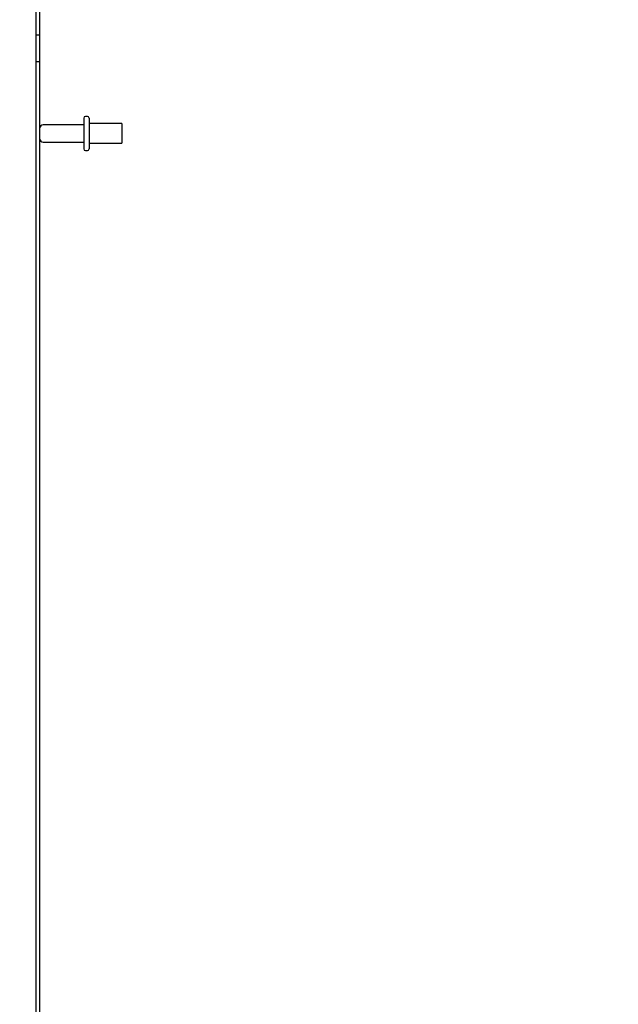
# Model space of a CAD drawing. Header units: inches. Extents: x 1 to 240, y -1 to 159.
# Tile 13 of 30: x 13 to 24, y 85 to 104. Entities that reach past the tile are written whole.
import ezdxf
from ezdxf.enums import TextEntityAlignment as Align
from ezdxf.lldxf.tags import DXFTag

# ---------------------------------------------------------------- set-up
doc = ezdxf.new("R2010")
doc.units = ezdxf.units.IN
doc.header["$MEASUREMENT"] = 0
for name, color, linetype in [('COM70701-3', 7, 'Continuous'), ('Default', 7, 'Continuous'), ('STD26089', 7, 'Continuous')]:
    doc.layers.add(name, color=color, linetype=linetype)
doc.styles.add('SEACAD_Times_New_Roman', font='times.ttf')
tags = doc.linetypes.add('HIDDEN2', pattern=[0.1875, 0.125, -0.0625]).pattern_tags.tags
tags[6:7] = [DXFTag(74, 4), DXFTag(75, 0), DXFTag(340, '0'), DXFTag(46, 0.0), DXFTag(50, 0.0), DXFTag(44, 0.0), DXFTag(45, 0.0)]
tags[4:5] = [DXFTag(74, 4), DXFTag(75, 0), DXFTag(340, '0'), DXFTag(46, 0.0), DXFTag(50, 0.0), DXFTag(44, 0.0), DXFTag(45, 0.0)]
doc.dimstyles.new('HAMMOND_(STH_-_240x160)', dxfattribs={"dimtxt": 1, "dimasz": 1.25, "dimexe": 0.5, "dimexo": 0.5, "dimgap": 0.25, "dimtad": 0, "dimtih": 1, "dimtoh": 1, "dimzin": 0, "dimdsep": 46, "dimtxsty": 'SEACAD_Times_New_Roman', "dimblk1": '_SE_FILLED', "dimblk2": '_SE_FILLED', "dimsah": 1, "dimcen": 0.5, "dimadec": 0, "dimazin": 0, "dimtfac": 0.8, "dimtofl": 0, "dimtmove": 0, "dimatfit": 3, "dimfxl": 1, "dimtolj": 1, "dimtzin": 0, "dimarcsym": 0})

# ---------------------------------------------------------------- blocks, each defined once
blk = doc.blocks.new('SE1')
at = {"layer": 'COM70701-3', "color": 7, "linetype": 'Continuous'}
blk.add_line((13.152, 56.38), (13.152, 111.677), dxfattribs=at)
at = {"layer": 'COM70701-3', "color": 7, "linetype": 'HIDDEN2'}
for p, q in [((13.224, 56.38), (13.224, 111.677)), ((13.224, 103.808), (13.152, 103.808)), ((13.152, 103.308), (13.224, 103.308))]:
    blk.add_line(p, q, dxfattribs=at)
at = {"layer": 'STD26089', "color": 7, "linetype": 'HIDDEN2'}
for p, q in [((14.061, 102.228), (14.061, 101.638)), ((14.131, 102.258), (14.091, 102.258)), ((14.161, 102.228), (14.161, 101.638)), ((14.061, 102.099), (13.284, 102.099)), ((14.786, 102.121), (14.161, 102.121)), ((14.786, 102.121), (14.786, 101.746)), ((13.284, 101.767), (14.061, 101.767)), ((14.091, 101.608), (14.131, 101.608)), ((14.161, 101.746), (14.786, 101.746))]:
    blk.add_line(p, q, dxfattribs=at)
for centre, radius, start, end in [((14.091, 102.228), 0.03, 90, 180), ((14.131, 102.228), 0.03, 0, 90), ((13.284, 102.039), 0.06, 90, 180), ((13.284, 101.827), 0.06, 180, 270), ((14.091, 101.638), 0.03, 180, 270), ((14.131, 101.638), 0.03, 270, 0)]:
    blk.add_arc(centre, radius, start, end, dxfattribs=at)
blk = doc.blocks.new('DMBLK774')
at = {"layer": 'Default', "linetype": 'Continuous', "transparency": 16777216}
for points in [[(9.584, 110.515), (10.001, 110.515), (9.793, 111.765)], [(9.584, 57.558), (9.793, 56.308), (10.001, 57.558)]]:
    blk.add_hatch(color=7, dxfattribs=at).paths.add_polyline_path(points)
at = {"layer": 'Default', "color": 7, "linetype": 'Continuous', "transparency": 16777216}
for p, q in [((12.652, 111.765), (9.293, 111.765)), ((9.793, 111.765), (9.793, 84.886)), ((9.793, 83.536), (9.793, 56.308)), ((12.724, 56.308), (9.293, 56.308))]:
    blk.add_line(p, q, dxfattribs=at)
at = {"layer": 'Default', "color": 7, "linetype": 'Continuous', "transparency": 16777216, "style": 'SEACAD_Times_New_Roman'}
blk.add_text('55.46', height=1, dxfattribs=at).set_placement((8.087, 84.536), align=Align.TOP_LEFT)
blk = doc.blocks.new('_SE_FILLED')
at = {"color": 0}
blk.add_line((0, 0), (-1, 0), dxfattribs=at)
blk.add_solid([(0, 0), (-1, -0.1665), (-1, 0.1665), (0, 0)], dxfattribs=at)
blk = doc.blocks.new('DMBLK775')
at = {"layer": 'Default', "linetype": 'Continuous', "transparency": 16777216}
for points in [[(14.402, 116.833), (13.152, 116.625), (14.402, 116.417)], [(29.112, 116.833), (29.112, 116.417), (30.362, 116.625)]]:
    blk.add_hatch(color=7, dxfattribs=at).paths.add_polyline_path(points)
at = {"layer": 'Default', "color": 7, "linetype": 'Continuous', "transparency": 16777216}
for p, q in [((13.152, 112.177), (13.152, 117.125)), ((30.362, 104.103), (30.362, 117.125)), ((19.701, 116.625), (13.152, 116.625)), ((30.362, 116.625), (23.813, 116.625))]:
    blk.add_line(p, q, dxfattribs=at)
at = {"layer": 'Default', "color": 7, "linetype": 'Continuous', "transparency": 16777216, "style": 'SEACAD_Times_New_Roman'}
blk.add_text('17.21', height=1, dxfattribs=at).set_placement((20.051, 117.125), align=Align.TOP_LEFT)
blk = doc.blocks.new('DMBLK776')
at = {"layer": 'Default', "linetype": 'Continuous', "transparency": 16777216}
for points in [[(16.08, 115.054), (14.86, 115.397), (15.903, 114.677)], [(31.105, 107.989), (30.928, 107.612), (32.148, 107.268)]]:
    blk.add_hatch(color=7, dxfattribs=at).paths.add_polyline_path(points)
at = {"layer": 'Default', "color": 7, "linetype": 'Continuous', "transparency": 16777216}
for p, q in [((13.365, 112.217), (15.073, 115.85)), ((21.696, 112.183), (14.86, 115.397)), ((32.148, 107.268), (24.567, 110.833)), ((30.652, 104.088), (32.361, 107.721))]:
    blk.add_line(p, q, dxfattribs=at)
at = {"layer": 'Default', "color": 7, "linetype": 'Continuous', "transparency": 16777216, "style": 'SEACAD_Times_New_Roman'}
blk.add_text('19.10', height=1, dxfattribs=at).set_placement((21.798, 111.833), align=Align.TOP_LEFT)
blk = doc.blocks.new('DMBLK777')
at = {"layer": 'Default', "linetype": 'Continuous', "transparency": 16777216}
for points in [[(17.719, 108.159), (18.195, 109.333), (17.364, 108.377)], [(14.442, 106.516), (13.224, 106.166), (14.49, 106.102)]]:
    blk.add_hatch(color=7, dxfattribs=at).paths.add_polyline_path(points)
at = {"layer": 'Default', "color": 7, "linetype": 'Continuous', "transparency": 16777216}
for start, end in [(316.4943, 335), (270, 290.8449)]:
    blk.add_arc((13.224, 111.652), 5.485, start, end, dxfattribs=at)
at = {"layer": 'Default', "color": 7, "linetype": 'Continuous', "transparency": 16777216, "style": 'SEACAD_Times_New_Roman'}
blk.add_text('65°', height=1, dxfattribs=at).set_placement((15.117, 107.525), align=Align.TOP_LEFT)

msp = doc.modelspace()

# ---------------------------------------------------------------- block references
at = {"layer": 'Default'}
msp.add_blockref('SE1', (0, 0), dxfattribs=at)

# ---------------------------------------------------------------- dimensions: what is measured, and where the dimension line sits
at = {"layer": 'Default', "color": 7, "linetype": 'Continuous'}
dim = msp.add_linear_dim(base=(13.152, 116.625), p1=(30.362, 103.603), p2=(13.152, 111.677), text='\\A1;<>', dimstyle='HAMMOND_(STH_-_240x160)', dxfattribs=at)
dim.commit()
dim.dimension.update_dxf_attribs({"geometry": 'DMBLK775', "text_midpoint": (21.757, 116.625), "dimtype": 160})
for base, p1, p2, angle, picture, middle in [((32.148, 107.268), (30.44, 103.636), (13.152, 111.765), 154.8162, 'DMBLK776', (23.504, 111.333)), ((9.793, 111.765), (13.152, 111.765), (13.224, 56.308), 270.0744, 'DMBLK774', (9.793, 84.036))]:
    dim = msp.add_linear_dim(base=base, p1=p1, p2=p2, angle=angle, text='\\A1;<>', dimstyle='HAMMOND_(STH_-_240x160)', dxfattribs=at)
    dim.commit()
    dim.dimension.update_dxf_attribs({"geometry": picture, "text_midpoint": middle, "dimtype": 161})
dim = msp.add_angular_dim_2l(base=(16.171, 107.025), line1=((13.224, 111.652), (29.044, 104.275)), line2=((13.224, 111.652), (13.224, 56.38)), text='\\A1;<>', dimstyle='HAMMOND_(STH_-_240x160)', dxfattribs=at)
dim.commit()
dim.dimension.update_dxf_attribs({"geometry": 'DMBLK777', "text_midpoint": (16.171, 107.025), "dimtype": 162})

doc.saveas('drawing.dxf')
